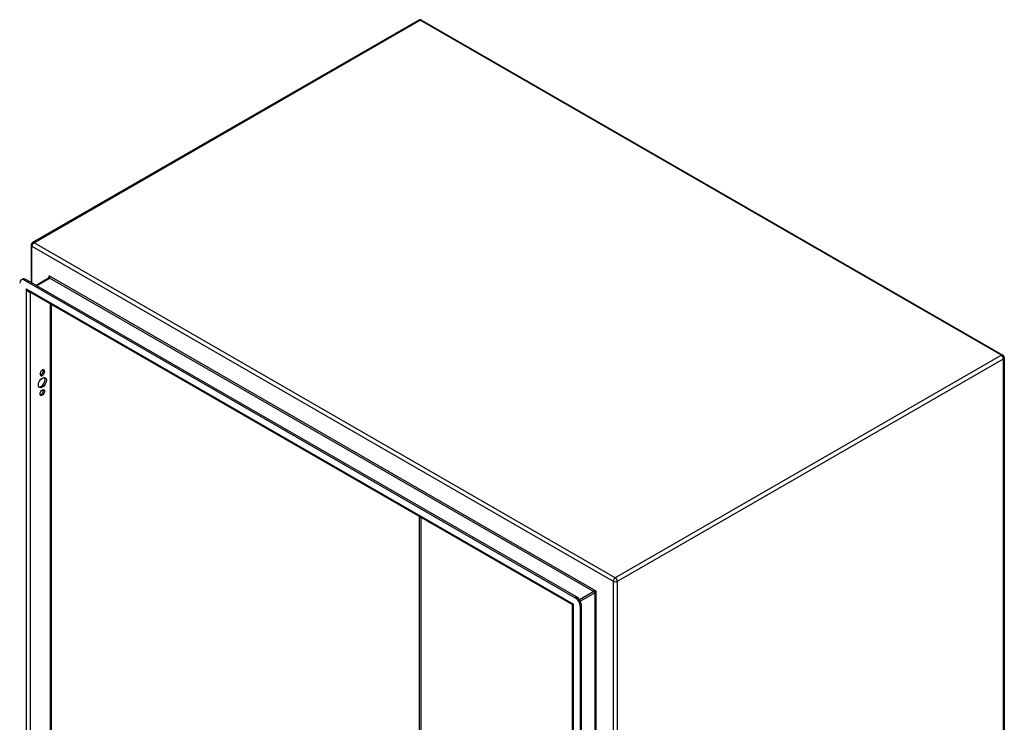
# Model space of a CAD drawing. Header units: inches. Extents: x 21 to 181, y 13 to 124.
# Tile 59 of 59: x 153 to 181, y 72 to 92. Entities that reach past the tile are written whole.
import ezdxf

# ---------------------------------------------------------------- set-up
doc = ezdxf.new("R2010")
doc.units = ezdxf.units.IN
doc.header["$MEASUREMENT"] = 0
doc.layers.add('Visible Edges(ANSI)', color=7, linetype='Continuous', lineweight=25)
doc.layers.add('Visible Tangent Edges(ANSI)', color=7, linetype='Continuous', lineweight=25)

msp = doc.modelspace()

# ---------------------------------------------------------------- linework, layer by layer
at = {"layer": 'Visible Edges(ANSI)'}
for p, q in [((164.234, 92.107), (153.039, 85.66)), ((164.318, 92.107), (181.17, 82.402)), ((152.997, 85.587), (152.997, 84.502)), ((152.707, 84.579), (152.744, 84.601)), ((152.805, 84.57), (168.774, 75.374)), ((168.811, 75.396), (152.843, 84.591)), ((153.522, 84.636), (153.143, 84.418)), ((168.681, 75.178), (152.932, 84.247)), ((153.578, 83.875), (153.578, 61.504)), ((181.212, 82.33), (181.212, 57.941)), ((153.352, 81.944), (153.352, 81.954)), ((153.389, 81.933), (153.389, 81.922)), ((153.257, 81.846), (153.257, 81.857)), ((168.697, 52.036), (168.697, 75.151)), ((168.913, 75.133), (168.913, 51.765)), ((168.95, 51.787), (168.95, 75.155))]:
    msp.add_line(p, q, dxfattribs=at)
at = {"layer": 'Visible Edges(ANSI)', "flags": 128}
for points in [[(153.525, 84.65), (153.524, 84.644), (153.523, 84.64), (153.522, 84.637), (153.522, 84.636)], [(168.697, 75.151), (168.696, 75.158), (168.693, 75.166), (168.687, 75.173), (168.681, 75.178)]]:
    msp.add_lwpolyline(points, dxfattribs=at)
at = {"layer": 'Visible Edges(ANSI)'}
for centre, start, end in [((164.276, 92.034), 60.064, 119.936), ((153.081, 85.587), 119.936, 180), ((181.128, 82.33), 0, 60.064)]:
    msp.add_arc(centre, 0.084, start, end, dxfattribs=at)
for centre, major_axis, start_param, end_param in [((152.805, 84.409), (-0.098, 0.171), 5.499721, 7.070517), ((152.843, 84.43), (-0.098, 0.171), 5.499721, 6.283185), ((153.323, 81.895), (0.0467, 0.081), 5.495853, 8.637446), ((153.286, 81.906), (0.0467, 0.081), 3.553161, 5.495853), ((153.286, 81.916), (0.0467, 0.081), 5.495853, 5.871617), ((153.286, 81.625), (-0.082, -0.143), 0.228681, 2.912911), ((153.323, 81.884), (-0.0467, -0.081), 5.495853, 8.637446), ((153.286, 81.339), (0.0467, 0.081), 3.553161, 5.871617), ((168.774, 75.213), (0.098, -0.171), 0.787332, 2.358128), ((168.811, 75.235), (-0.098, 0.171), 3.928925, 5.499721)]:
    msp.add_ellipse(centre, major_axis=major_axis, ratio=0.578093, start_param=start_param, end_param=end_param, dxfattribs=at)
for centre, major_axis in [((153.323, 81.603), (-0.082, -0.143)), ((153.323, 81.317), (-0.0467, -0.081))]:
    msp.add_ellipse(centre, major_axis=major_axis, ratio=0.578093, dxfattribs=at)
at = {"layer": 'Visible Tangent Edges(ANSI)'}
for p, q in [((153.081, 85.656), (164.276, 92.103)), ((181.128, 82.398), (164.276, 92.103)), ((169.933, 75.952), (153.081, 85.656)), ((153.022, 85.553), (169.874, 75.849)), ((153.022, 84.488), (153.022, 85.553)), ((152.805, 84.57), (152.843, 84.591)), ((153.152, 84.413), (153.538, 84.635)), ((169.38, 75.562), (153.516, 84.698)), ((153.516, 84.698), (153.516, 84.633)), ((153.538, 84.635), (169.314, 75.55)), ((152.857, 84.319), (168.722, 75.183)), ((152.857, 84.319), (152.857, 61.071)), ((152.976, 61.165), (152.976, 84.222)), ((153.553, 83.89), (153.553, 61.498)), ((181.128, 82.398), (169.933, 75.952)), ((169.993, 75.849), (181.187, 82.295)), ((181.187, 57.906), (181.187, 82.295)), ((153.352, 81.954), (153.389, 81.933)), ((153.352, 81.944), (153.389, 81.922)), ((164.254, 67.658), (164.254, 77.727)), ((164.298, 77.702), (164.298, 67.658)), ((169.874, 75.849), (169.874, 51.46)), ((169.993, 51.46), (169.993, 75.849)), ((168.811, 75.396), (168.774, 75.374)), ((169.314, 75.55), (168.898, 75.31)), ((168.92, 75.272), (169.336, 75.512)), ((169.336, 75.512), (169.336, 52.365)), ((169.38, 52.315), (169.38, 75.562)), ((168.722, 51.936), (168.722, 75.183)), ((168.913, 75.133), (168.95, 75.155))]:
    msp.add_line(p, q, dxfattribs=at)
for centre, major_axis, ratio, start_param, end_param in [((164.276, 92.034), (-0.0419, 0.0728), 0.578093, 5.499721, 6.283185), ((164.276, 92.034), (0.0419, 0.0728), 0.578093, 0, 0.783464), ((153.081, 85.587), (0.0419, 0.0728), 0.578093, 0.783464, 2.354261), ((153.081, 85.587), (-0.0419, 0.0728), 0.578093, 5.499721, 6.283185), ((153.081, 85.587), (-0.084, 0), 0.575862, 0, 0.785398), ((153.494, 84.685), (0.0455, -0.0494), 0.368738, 6.200036, 7.770832), ((153.494, 84.685), (0.02, -0.0641), 0.368661, 0.86745, 1.652848), ((153.538, 84.609), (-0.0155, 0.0269), 0.578093, 5.499721, 6.283185), ((152.917, 84.353), (0.085, -0.113), 0.482005, 4.655, 5.442332), ((152.917, 84.353), (0.056, -0.13), 0.481973, 4.768324, 6.295176), ((181.128, 82.33), (0.0419, 0.0728), 0.578093, 0, 0.783464), ((181.128, 82.33), (0.0419, -0.0728), 0.578093, 0.787332, 2.358128), ((181.128, 82.33), (0.084, 0), 0.575862, 5.497787, 6.283185), ((169.933, 75.883), (-0.0419, -0.0728), 0.578093, 3.925057, 5.495853), ((169.933, 75.883), (0.0419, -0.0728), 0.578093, 0.787332, 2.358128), ((169.933, 75.883), (0.084, 0), 0.575862, 3.926991, 5.497787), ((169.358, 75.55), (-0.049, -0.006), 0.226189, 4.220846, 5.791642), ((169.314, 75.524), (-0.0155, 0.0269), 0.578093, 3.928925, 5.499721), ((169.358, 75.55), (0.0297, 0.0395), 0.228384, 3.631504, 5.2023), ((168.781, 75.217), (0.101, 0.038), 0.127937, 3.245273, 4.032605), ((168.781, 75.217), (-0.0835, -0.068), 0.131082, 5.39143, 6.176828)]:
    msp.add_ellipse(centre, major_axis=major_axis, ratio=ratio, start_param=start_param, end_param=end_param, dxfattribs=at)

doc.saveas('drawing.dxf')
